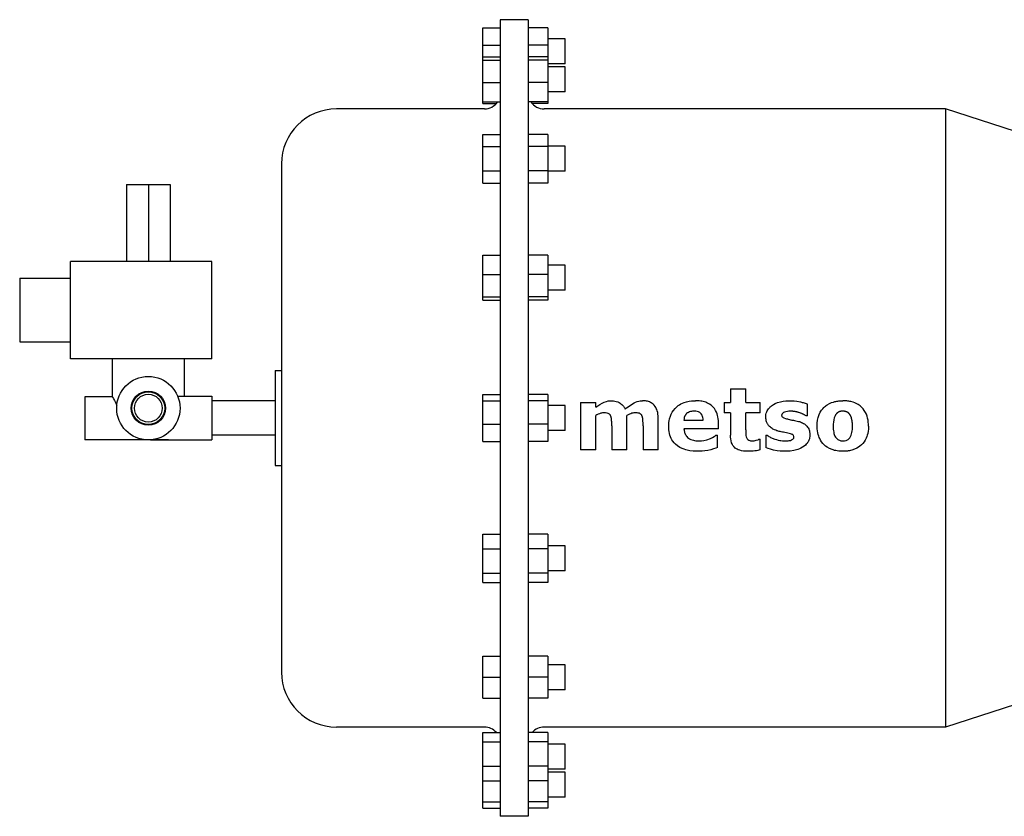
# Model space of a CAD drawing. Header units: inches. Extents: x 5 to 1128, y -85 to 748.
# Tile 251 of 256: x 350 to 365, y 192 to 204. Entities that reach past the tile are written whole.
import ezdxf

# ---------------------------------------------------------------- set-up
doc = ezdxf.new("R2010")
doc.units = ezdxf.units.IN
doc.header["$LTSCALE"] = 32
doc.header["$MEASUREMENT"] = 0
doc.layers.add('Visible (ANSI)', color=7, linetype='Continuous', lineweight=30)

msp = doc.modelspace()

# ---------------------------------------------------------------- linework, layer by layer
at = {"layer": 'Visible (ANSI)'}
for p, q in [((357.16163, 204.33967), (357.16163, 191.77767)), ((357.60463, 204.33967), (357.16163, 204.33967)), ((357.60463, 204.33967), (357.60463, 191.77767)), ((356.88563, 203.9392), (356.88563, 204.21027)), ((356.88563, 204.21027), (357.16163, 204.21027)), ((357.91263, 204.21027), (357.60463, 204.21027)), ((357.91263, 204.21027), (357.91263, 203.9392)), ((358.18863, 204.03697), (357.91263, 204.03697)), ((358.18863, 203.64297), (358.18863, 204.03697)), ((356.88563, 203.75408), (356.88563, 203.9392)), ((356.88563, 203.9392), (357.16163, 203.9392)), ((357.91263, 203.9392), (357.60463, 203.9392)), ((357.91263, 203.9392), (357.91263, 203.75408)), ((356.88563, 203.70404), (356.88563, 203.75408)), ((356.88563, 203.75408), (357.16163, 203.75408)), ((356.88563, 203.34986), (356.88563, 203.70404)), ((356.88563, 203.70404), (357.16163, 203.70404)), ((357.91263, 203.75408), (357.60463, 203.75408)), ((357.91263, 203.70404), (357.60463, 203.70404)), ((357.91263, 203.75408), (357.91263, 203.70404)), ((357.91263, 203.70404), (357.91263, 203.34986)), ((358.18863, 203.64297), (357.91263, 203.64297)), ((358.18863, 203.5969), (357.91263, 203.5969)), ((358.18863, 203.2029), (358.18863, 203.5969)), ((356.88563, 203.04572), (356.88563, 203.34986)), ((356.88563, 203.34986), (357.16163, 203.34986)), ((357.91263, 203.34986), (357.60463, 203.34986)), ((357.91263, 203.34986), (357.91263, 203.04572)), ((358.18863, 203.2029), (357.91263, 203.2029)), ((356.88563, 203.04572), (357.16163, 203.04572)), ((356.88563, 203.01982), (356.88563, 203.04572)), ((357.91263, 203.04572), (357.60463, 203.04572)), ((357.91263, 203.04572), (357.91263, 203.01982)), ((356.91163, 202.93267), (354.57763, 202.93267)), ((356.88563, 203.01982), (357.10132, 203.01982)), ((357.91263, 203.01982), (357.66495, 203.01982)), ((364.18763, 202.93267), (357.85463, 202.93267)), ((364.18763, 202.93267), (364.18763, 193.18467)), ((365.74963, 202.43017), (364.18763, 202.93267)), ((356.88563, 202.33835), (356.88563, 202.53003)), ((356.88563, 202.53003), (357.16163, 202.53003)), ((357.91263, 202.53003), (357.60463, 202.53003)), ((357.91263, 202.53003), (357.91263, 202.33835)), ((356.88563, 201.95499), (356.88563, 202.33835)), ((356.88563, 202.33835), (357.16163, 202.33835)), ((357.91263, 202.33835), (357.60463, 202.33835)), ((358.18863, 202.34367), (357.91263, 202.34367)), ((357.91263, 202.33835), (357.91263, 201.95499)), ((358.18863, 201.94967), (358.18863, 202.34367)), ((353.71063, 202.06567), (353.71063, 194.05167)), ((356.88563, 201.76331), (356.88563, 201.95499)), ((356.88563, 201.95499), (357.16163, 201.95499)), ((357.91263, 201.95499), (357.60463, 201.95499)), ((357.91263, 201.95499), (357.91263, 201.76331)), ((358.18863, 201.94967), (357.91263, 201.94967)), ((351.26663, 201.73867), (351.26663, 200.52867)), ((351.26663, 201.73867), (351.61063, 201.73867)), ((351.61063, 201.73867), (351.61063, 200.52867)), ((351.61063, 201.73867), (351.95463, 201.73867)), ((351.95463, 201.73867), (351.95463, 200.52867)), ((356.88563, 201.76331), (357.16163, 201.76331)), ((357.91263, 201.76331), (357.60463, 201.76331)), ((356.88563, 200.32112), (356.88563, 200.62526)), ((356.88563, 200.62526), (357.16163, 200.62526)), ((357.91263, 200.62526), (357.60463, 200.62526)), ((357.91263, 200.62526), (357.91263, 200.32112)), ((352.61063, 200.52867), (350.38063, 200.52867)), ((350.38063, 198.99367), (350.38063, 200.52867)), ((352.61063, 198.99367), (352.61063, 200.52867)), ((358.18863, 200.46808), (357.91263, 200.46808)), ((358.18863, 200.07408), (358.18863, 200.46808)), ((349.58063, 200.26117), (349.58063, 199.26117)), ((349.58063, 200.26117), (350.38063, 200.26117)), ((356.88563, 199.96694), (356.88563, 200.32112)), ((356.88563, 200.32112), (357.16163, 200.32112)), ((357.91263, 200.32112), (357.60463, 200.32112)), ((357.91263, 200.32112), (357.91263, 199.96694)), ((356.88563, 199.9169), (356.88563, 199.96694)), ((356.88563, 199.96694), (357.16163, 199.96694)), ((357.91263, 199.96694), (357.60463, 199.96694)), ((358.18863, 200.07408), (357.91263, 200.07408)), ((357.91263, 199.96694), (357.91263, 199.9169)), ((356.88563, 199.9169), (357.16163, 199.9169)), ((357.91263, 199.9169), (357.60463, 199.9169)), ((349.58063, 199.26117), (350.38063, 199.26117)), ((352.61063, 198.99367), (350.38063, 198.99367)), ((351.04313, 198.39367), (351.04313, 198.99367)), ((352.17813, 198.40267), (352.17813, 198.99367)), ((353.61063, 198.80867), (353.61063, 197.30867)), ((353.61063, 198.80867), (353.71063, 198.80867)), ((350.61063, 198.39367), (350.61063, 197.71367)), ((351.04313, 198.39367), (350.61063, 198.39367)), ((352.07354, 198.40267), (352.61063, 198.40267)), ((352.61063, 198.40267), (352.61063, 197.71467)), ((356.88563, 198.32975), (356.88563, 198.42897)), ((356.88563, 198.42897), (357.16163, 198.42897)), ((357.91263, 198.42897), (357.60463, 198.42897)), ((357.91263, 198.42897), (357.91263, 198.32975)), ((360.79465, 198.52069), (360.79465, 198.3055)), ((360.79465, 198.52069), (361.03515, 198.52069)), ((361.03515, 198.3055), (361.03515, 198.52069)), ((353.61063, 198.32868), (352.61063, 198.32868)), ((356.88563, 197.95945), (356.88563, 198.32975)), ((356.88563, 198.32975), (357.16163, 198.32975)), ((357.91263, 198.32975), (357.60463, 198.32975)), ((357.91263, 198.32975), (357.91263, 197.95945)), ((358.18863, 198.25567), (357.91263, 198.25567)), ((358.18863, 197.86167), (358.18863, 198.25567)), ((358.42756, 198.3055), (358.42756, 197.55867)), ((358.42756, 198.3055), (358.66806, 198.3055)), ((358.66806, 198.22718), (358.66806, 198.3055)), ((360.69338, 198.3055), (360.69338, 198.14095)), ((360.69338, 198.3055), (360.79465, 198.3055)), ((361.03515, 198.3055), (361.263, 198.3055)), ((361.263, 198.14095), (361.263, 198.3055)), ((362.00984, 198.09032), (362.00984, 198.27801)), ((358.66806, 197.55867), (358.66806, 198.09566)), ((359.16173, 197.55867), (359.16173, 198.09566)), ((360.79465, 198.14095), (360.69338, 198.14095)), ((360.79465, 198.14095), (360.79465, 197.78691)), ((361.03515, 197.87216), (361.03515, 198.14095)), ((361.263, 198.14095), (361.03515, 198.14095)), ((362.00984, 198.09032), (361.98986, 198.09032)), ((356.88563, 197.68837), (356.88563, 197.95945)), ((356.88563, 197.95945), (357.16163, 197.95945)), ((357.91263, 197.95945), (357.60463, 197.95945)), ((357.91263, 197.95945), (357.91263, 197.68837)), ((358.92123, 197.93723), (358.92123, 197.55867)), ((359.4149, 197.93723), (359.4149, 197.55867)), ((359.6554, 197.55867), (359.6554, 198.04779)), ((360.05968, 198.02702), (360.36427, 198.02702)), ((360.60477, 197.88778), (360.60477, 197.97204)), ((353.61063, 197.78865), (352.61063, 197.78865)), ((358.18863, 197.86167), (357.91263, 197.86167)), ((360.60477, 197.88778), (360.06047, 197.88778)), ((360.56561, 197.78652), (360.59211, 197.78652)), ((360.59211, 197.59506), (360.59211, 197.78652)), ((361.35161, 197.78652), (361.35161, 197.59229)), ((361.35161, 197.78652), (361.37297, 197.78652)), ((351.93063, 197.71367), (350.61063, 197.71367)), ((351.64224, 197.71467), (352.61063, 197.71467)), ((351.93063, 197.71467), (351.93063, 197.71367)), ((356.88563, 197.68837), (357.16163, 197.68837)), ((357.91263, 197.68837), (357.60463, 197.68837)), ((361.24263, 197.72323), (361.263, 197.72323)), ((361.263, 197.55511), (361.263, 197.72323)), ((358.66806, 197.55867), (358.42756, 197.55867)), ((359.16173, 197.55867), (358.92123, 197.55867)), ((359.6554, 197.55867), (359.4149, 197.55867)), ((353.61063, 197.30867), (353.71063, 197.30867)), ((356.88563, 195.99297), (356.88563, 196.22634)), ((356.88563, 196.22634), (357.16163, 196.22634)), ((357.91263, 196.22634), (357.60463, 196.22634)), ((357.91263, 196.22634), (357.91263, 195.99297)), ((358.18863, 196.04326), (357.91263, 196.04326)), ((358.18863, 195.64926), (358.18863, 196.04326)), ((356.88563, 195.61288), (356.88563, 195.99297)), ((356.88563, 195.99297), (357.16163, 195.99297)), ((357.91263, 195.99297), (357.60463, 195.99297)), ((357.91263, 195.99297), (357.91263, 195.61288)), ((356.88563, 195.46618), (356.88563, 195.61288)), ((356.88563, 195.61288), (357.16163, 195.61288)), ((357.91263, 195.61288), (357.60463, 195.61288)), ((358.18863, 195.64926), (357.91263, 195.64926)), ((357.91263, 195.61288), (357.91263, 195.46618)), ((356.88563, 195.46618), (357.16163, 195.46618)), ((357.91263, 195.46618), (357.60463, 195.46618)), ((356.88563, 193.97067), (356.88563, 194.30267)), ((356.88563, 194.30267), (357.16163, 194.30267)), ((357.91263, 194.30267), (357.60463, 194.30267)), ((357.91263, 194.30267), (357.91263, 193.97067)), ((358.18863, 194.16767), (357.91263, 194.16767)), ((358.18863, 193.77367), (358.18863, 194.16767)), ((356.88563, 193.63867), (356.88563, 193.97067)), ((356.88563, 193.97067), (357.16163, 193.97067)), ((357.91263, 193.97067), (357.60463, 193.97067)), ((357.91263, 193.97067), (357.91263, 193.63867)), ((358.18863, 193.77367), (357.91263, 193.77367)), ((356.88563, 193.63867), (357.16163, 193.63867)), ((357.91263, 193.63867), (357.60463, 193.63867)), ((365.74963, 193.68717), (364.18763, 193.18467)), ((356.91163, 193.18467), (354.57763, 193.18467)), ((356.88563, 192.95082), (356.88563, 193.09752)), ((356.88563, 193.09752), (357.16163, 193.09752)), ((357.91263, 193.09752), (357.60463, 193.09752)), ((364.18763, 193.18467), (357.85463, 193.18467)), ((357.91263, 193.09752), (357.91263, 192.95082)), ((356.88563, 192.57073), (356.88563, 192.95082)), ((356.88563, 192.95082), (357.16163, 192.95082)), ((357.91263, 192.95082), (357.60463, 192.95082)), ((357.91263, 192.95082), (357.91263, 192.57073)), ((358.18863, 192.91444), (357.91263, 192.91444)), ((358.18863, 192.52044), (358.18863, 192.91444)), ((356.88563, 192.33736), (356.88563, 192.57073)), ((356.88563, 192.57073), (357.16163, 192.57073)), ((357.91263, 192.57073), (357.60463, 192.57073)), ((357.91263, 192.57073), (357.91263, 192.33736)), ((358.18863, 192.52044), (357.91263, 192.52044)), ((358.18863, 192.47436), (357.91263, 192.47436)), ((358.18863, 192.08036), (358.18863, 192.47436)), ((356.88563, 192.00629), (356.88563, 192.33736)), ((356.88563, 192.33736), (357.16163, 192.33736)), ((357.91263, 192.33736), (357.60463, 192.33736)), ((357.91263, 192.33736), (357.91263, 192.00629)), ((356.88563, 191.90707), (356.88563, 192.00629)), ((356.88563, 192.00629), (357.16163, 192.00629)), ((357.91263, 192.00629), (357.60463, 192.00629)), ((358.18863, 192.08036), (357.91263, 192.08036)), ((357.91263, 192.00629), (357.91263, 191.90707)), ((356.88563, 191.90707), (357.16163, 191.90707)), ((357.91263, 191.90707), (357.60463, 191.90707)), ((357.60463, 191.77767), (357.16163, 191.77767))]:
    msp.add_line(p, q, dxfattribs=at)
for radius in [0.5, 0.27002, 0.25819, 0.219]:
    msp.add_circle((351.61063, 198.21367), radius, dxfattribs=at)
for centre, radius, start, end in [((356.91163, 203.18267), 0.25, 270, 326.783898), ((357.85463, 203.18267), 0.25, 213.216102, 270), ((354.57763, 202.06567), 0.867, 90, 180), ((354.57763, 194.05167), 0.867, 180, 270), ((356.91163, 192.93467), 0.25, 40.647685, 90), ((357.85463, 192.93467), 0.25, 90, 139.352315)]:
    msp.add_arc(centre, radius, start, end, dxfattribs=at)
for points, knots in [([(351.04313, 198.39367), (351.04313, 198.39367), (351.04867, 198.38466), (351.06859, 198.34958), (351.08279, 198.32356), (351.10178, 198.28296), (351.10721, 198.27074), (351.11257, 198.25765)], [4.026775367, 4.026775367, 4.026775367, 4.026775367, 4.361261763, 4.361261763, 4.69574816, 4.69574816, 4.822028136, 4.822028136, 4.822028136, 4.822028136]), ([(358.66806, 198.22718), (358.70901, 198.25852), (358.75782, 198.29166), (358.84961, 198.32963), (358.888, 198.33006), (358.91312, 198.33082)], [-0.366919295, -0.366919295, -0.366919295, -0.366919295, -0.1915115, -0.1915115, 0, 0, 0, 0]), ([(358.91312, 198.33082), (358.93248, 198.33031), (358.95767, 198.32981), (359.02763, 198.30994), (359.04953, 198.2955), (359.08408, 198.26965), (359.09631, 198.25611), (359.11731, 198.22982), (359.12499, 198.21547), (359.13325, 198.20028)], [-0.363043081, -0.363043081, -0.363043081, -0.363043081, -0.293952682, -0.293952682, -0.216864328, -0.216864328, -0.131774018, -0.131774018, 0, 0, 0, 0]), ([(359.13325, 198.20028), (359.19235, 198.24913), (359.25588, 198.29434), (359.36082, 198.32931), (359.38843, 198.33008), (359.40738, 198.33082)], [-0.387771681, -0.387771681, -0.387771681, -0.387771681, -0.144546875, -0.144546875, 0, 0, 0, 0]), ([(359.6554, 198.04779), (359.65493, 198.07688), (359.65361, 198.10924), (359.63757, 198.18275), (359.62553, 198.20809), (359.60845, 198.2372), (359.60042, 198.24837), (359.56936, 198.28379), (359.54723, 198.29711), (359.51046, 198.31549), (359.4896, 198.32146), (359.44612, 198.32994), (359.4258, 198.33038), (359.40738, 198.33082)], [0, 0, 0, 0, 0.22167819, 0.22167819, 0.45848423, 0.45848423, 0.62038028, 0.62038028, 1.01654701, 1.01654701, 1.51411579, 1.51411579, 2.17275091, 2.17275091, 2.17275091, 2.17275091]), ([(359.81996, 197.92596), (359.82077, 197.9646), (359.8235, 198.00527), (359.84748, 198.10306), (359.8695, 198.14455), (359.92802, 198.22361), (359.96768, 198.25312), (360.01521, 198.28272), (360.04824, 198.30034), (360.15914, 198.32932), (360.20448, 198.32996), (360.24144, 198.33082)], [-1.1384079, -1.1384079, -1.1384079, -1.1384079, -0.99171075, -0.99171075, -0.80348306, -0.80348306, -0.53562234, -0.53562234, -0.2816887, -0.2816887, 0, 0, 0, 0]), ([(360.60477, 197.97204), (360.60434, 197.99816), (360.60362, 198.03495), (360.59005, 198.10077), (360.58058, 198.13875), (360.53558, 198.21935), (360.50909, 198.24452), (360.45863, 198.28436), (360.42603, 198.29842), (360.37479, 198.31677), (360.34514, 198.32234), (360.29229, 198.33005), (360.26716, 198.33041), (360.24144, 198.33082)], [0, 0, 0, 0, 0.19911626, 0.19911626, 0.29675283, 0.29675283, 0.39788801, 0.39788801, 0.55016908, 0.55016908, 0.76206447, 0.76206447, 1.08957198, 1.08957198, 1.08957198, 1.08957198]), ([(361.35161, 198.07706), (361.3523, 198.09811), (361.35391, 198.12563), (361.3748, 198.17483), (361.38744, 198.19819), (361.42229, 198.23381), (361.43588, 198.24663), (361.47418, 198.27302), (361.51497, 198.29903), (361.64424, 198.32985), (361.69985, 198.33034), (361.73076, 198.33082)], [-3.90565252, -3.90565252, -3.90565252, -3.90565252, -1.8909672, -1.8909672, -0.84044445, -0.84044445, -0.50145216, -0.50145216, -0.23557247, -0.23557247, 0, 0, 0, 0]), ([(361.73076, 198.33082), (361.76657, 198.33037), (361.81722, 198.33033), (361.91734, 198.30804), (361.93603, 198.30324), (361.98309, 198.28942), (361.99395, 198.28468), (362.00984, 198.27801)], [-0.588675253, -0.588675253, -0.588675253, -0.588675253, -0.218774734, -0.218774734, -0.131303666, -0.131303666, 0, 0, 0, 0]), ([(362.16173, 197.93169), (362.16281, 197.99658), (362.16975, 198.05356), (362.216, 198.16598), (362.24604, 198.20175), (362.28352, 198.23918), (362.30027, 198.25292), (362.36739, 198.29777), (362.41499, 198.31104), (362.46013, 198.32166), (362.48238, 198.32541), (362.52578, 198.33018), (362.54368, 198.33045), (362.5668, 198.33082)], [-0.794307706, -0.794307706, -0.794307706, -0.794307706, -0.687823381, -0.687823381, -0.588171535, -0.588171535, -0.518662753, -0.518662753, -0.331134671, -0.331134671, -0.176193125, -0.176193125, 0, 0, 0, 0]), ([(362.97186, 197.93169), (362.97118, 197.96967), (362.96907, 198.0116), (362.9482, 198.09456), (362.93236, 198.13745), (362.88152, 198.21032), (362.85266, 198.24221), (362.77995, 198.28828), (362.7428, 198.30582), (362.67341, 198.32195), (362.6509, 198.3256), (362.60785, 198.33019), (362.58995, 198.33046), (362.5668, 198.33082)], [0, 0, 0, 0, 0.289577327, 0.289577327, 0.523430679, 0.523430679, 0.69814635, 0.69814635, 0.81453295, 0.81453295, 0.862602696, 0.862602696, 0.917344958, 0.917344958, 0.917344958, 0.917344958]), ([(358.79801, 198.14095), (358.78115, 198.14028), (358.76847, 198.14008), (358.72156, 198.12483), (358.695, 198.11095), (358.66806, 198.09566)], [-0.440166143, -0.440166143, -0.440166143, -0.440166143, -0.236013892, -0.236013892, 0, 0, 0, 0]), ([(358.90362, 198.09447), (358.90055, 198.10011), (358.89786, 198.10527), (358.88939, 198.11468), (358.88439, 198.11963), (358.86904, 198.12938), (358.85996, 198.13297), (358.83259, 198.14022), (358.81428, 198.14054), (358.79801, 198.14095)], [-0.345293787, -0.345293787, -0.345293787, -0.345293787, -0.245002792, -0.245002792, -0.187434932, -0.187434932, -0.123997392, -0.123997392, 0, 0, 0, 0]), ([(358.92123, 197.93723), (358.92118, 197.94408), (358.92113, 197.95066), (358.92109, 197.95693), (358.92107, 197.95931), (358.92105, 197.96164), (358.92103, 197.96393), (358.92101, 197.9668), (358.92098, 197.96959), (358.92095, 197.97232), (358.92092, 197.97511), (358.92088, 197.97782), (358.92083, 197.98045), (358.92082, 197.98127), (358.9208, 197.98208), (358.92078, 197.98288), (358.92074, 197.98483), (358.92069, 197.98667), (358.92063, 197.98846), (358.92058, 197.99028), (358.92051, 197.99203), (358.92045, 197.99375), (358.92036, 197.99588), (358.92027, 197.99797), (358.92017, 198.00008), (358.92007, 198.00236), (358.91996, 198.00468), (358.91984, 198.00713), (358.91977, 198.00838), (358.91971, 198.00967), (358.91965, 198.011), (358.9195, 198.01387), (358.91936, 198.01678), (358.91921, 198.0197), (358.91908, 198.02209), (358.91894, 198.0245), (358.91878, 198.02693), (358.91868, 198.0284), (358.91858, 198.02988), (358.91846, 198.03138), (358.91823, 198.03433), (358.91795, 198.03733), (358.91762, 198.04039), (358.9173, 198.04345), (358.91692, 198.04657), (358.91648, 198.04977), (358.91621, 198.05173), (358.91592, 198.05373), (358.91559, 198.05575), (358.91529, 198.05765), (358.91495, 198.05958), (358.91457, 198.06153), (358.91425, 198.06319), (358.9139, 198.06488), (358.91351, 198.06658), (358.91308, 198.06848), (358.9126, 198.07041), (358.91207, 198.07236), (358.91155, 198.07421), (358.91099, 198.07609), (358.91037, 198.07798), (358.90999, 198.07912), (358.90959, 198.08027), (358.90916, 198.08141), (358.90861, 198.08292), (358.90801, 198.08443), (358.90737, 198.08596), (358.90677, 198.08741), (358.90613, 198.08887), (358.90547, 198.09035), (358.90487, 198.09171), (358.90425, 198.09308), (358.90362, 198.09447)], [-0.538539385, -0.538539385, -0.538539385, -0.538539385, -0.479298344, -0.479298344, -0.479298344, -0.456863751, -0.456863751, -0.456863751, -0.428774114, -0.428774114, -0.428774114, -0.400030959, -0.400030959, -0.400030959, -0.391148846, -0.391148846, -0.391148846, -0.36947222, -0.36947222, -0.36947222, -0.347292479, -0.347292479, -0.347292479, -0.319875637, -0.319875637, -0.319875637, -0.290151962, -0.290151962, -0.290151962, -0.27491072, -0.27491072, -0.27491072, -0.242151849, -0.242151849, -0.242151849, -0.215446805, -0.215446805, -0.215446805, -0.199348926, -0.199348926, -0.199348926, -0.167497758, -0.167497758, -0.167497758, -0.13564659, -0.13564659, -0.13564659, -0.116059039, -0.116059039, -0.116059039, -0.097638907, -0.097638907, -0.097638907, -0.08193345, -0.08193345, -0.08193345, -0.064379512, -0.064379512, -0.064379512, -0.047618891, -0.047618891, -0.047618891, -0.037502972, -0.037502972, -0.037502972, -0.02425237, -0.02425237, -0.02425237, -0.011600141, -0.011600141, -0.011600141, 0, 0, 0, 0]), ([(359.29168, 198.14095), (359.27548, 198.14016), (359.26069, 198.13973), (359.21554, 198.12522), (359.18893, 198.11122), (359.16173, 198.09566)], [-0.45181326, -0.45181326, -0.45181326, -0.45181326, -0.238801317, -0.238801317, 0, 0, 0, 0]), ([(359.39809, 198.09447), (359.39553, 198.09931), (359.39322, 198.10382), (359.38593, 198.11308), (359.38179, 198.11709), (359.37371, 198.1233), (359.36608, 198.12859), (359.33191, 198.14029), (359.30936, 198.14052), (359.29168, 198.14095)], [-0.417584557, -0.417584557, -0.417584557, -0.417584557, -0.310244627, -0.310244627, -0.215161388, -0.215161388, -0.134777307, -0.134777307, 0, 0, 0, 0]), ([(359.4149, 197.93723), (359.41484, 197.94622), (359.41478, 197.95518), (359.4147, 197.96413), (359.41462, 197.97239), (359.41452, 197.98063), (359.41431, 197.98885), (359.41411, 197.99632), (359.41381, 198.00377), (359.41351, 198.0112), (359.41344, 198.01315), (359.41336, 198.01509), (359.41328, 198.01704), (359.41315, 198.02008), (359.41302, 198.02306), (359.41286, 198.026), (359.41276, 198.02788), (359.41265, 198.02973), (359.41253, 198.03157), (359.41232, 198.03468), (359.41208, 198.03775), (359.41178, 198.04081), (359.41153, 198.04349), (359.41123, 198.04616), (359.41089, 198.04883), (359.41084, 198.04921), (359.4108, 198.04959), (359.41075, 198.04997), (359.41044, 198.05229), (359.41009, 198.05462), (359.40969, 198.05696), (359.40933, 198.0591), (359.40893, 198.06124), (359.40848, 198.0634), (359.40826, 198.06446), (359.40803, 198.06552), (359.40778, 198.06658), (359.40731, 198.06861), (359.40679, 198.07065), (359.40621, 198.0727), (359.40567, 198.07464), (359.40508, 198.07659), (359.40442, 198.07855), (359.40411, 198.0795), (359.40377, 198.08046), (359.40343, 198.08141), (359.40284, 198.08303), (359.40221, 198.08466), (359.40155, 198.0863), (359.40093, 198.08782), (359.40029, 198.08934), (359.39963, 198.09088), (359.39913, 198.09206), (359.39861, 198.09326), (359.39809, 198.09447)], [-0.46041841, -0.46041841, -0.46041841, -0.46041841, -0.383694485, -0.383694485, -0.383694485, -0.31286095, -0.31286095, -0.31286095, -0.248548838, -0.248548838, -0.248548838, -0.231721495, -0.231721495, -0.231721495, -0.205382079, -0.205382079, -0.205382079, -0.188636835, -0.188636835, -0.188636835, -0.160404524, -0.160404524, -0.160404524, -0.135675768, -0.135675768, -0.135675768, -0.132172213, -0.132172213, -0.132172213, -0.110642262, -0.110642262, -0.110642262, -0.090995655, -0.090995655, -0.090995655, -0.081362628, -0.081362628, -0.081362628, -0.063008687, -0.063008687, -0.063008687, -0.045710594, -0.045710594, -0.045710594, -0.037315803, -0.037315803, -0.037315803, -0.023111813, -0.023111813, -0.023111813, -0.010037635, -0.010037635, -0.010037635, 0, 0, 0, 0]), ([(360.22008, 198.16626), (360.20232, 198.16577), (360.18616, 198.16549), (360.13807, 198.15261), (360.12213, 198.14266), (360.09677, 198.12523), (360.08764, 198.1126), (360.08015, 198.10096), (360.0721, 198.08788), (360.0612, 198.0496), (360.06045, 198.03477), (360.05968, 198.02702)], [-0.32115653, -0.32115653, -0.32115653, -0.32115653, -0.283335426, -0.283335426, -0.238486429, -0.238486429, -0.125688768, -0.125688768, -0.059341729, -0.059341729, 0, 0, 0, 0]), ([(360.36427, 198.02702), (360.36276, 198.0525), (360.36021, 198.07746), (360.33907, 198.12061), (360.32851, 198.13075), (360.31598, 198.14174), (360.30543, 198.14941), (360.26236, 198.16584), (360.23227, 198.166), (360.22008, 198.16626)], [-0.229000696, -0.229000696, -0.229000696, -0.229000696, -0.181746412, -0.181746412, -0.145833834, -0.145833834, -0.092903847, -0.092903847, 0, 0, 0, 0]), ([(361.54821, 197.85159), (361.53584, 197.85507), (361.51468, 197.86088), (361.47506, 197.87811), (361.45575, 197.88776), (361.41886, 197.9145), (361.39826, 197.93336), (361.37779, 197.96683), (361.3659, 197.98712), (361.35244, 198.04084), (361.35198, 198.06163), (361.35161, 198.07706)], [-2.30100383, -2.30100383, -2.30100383, -2.30100383, -1.40061575, -1.40061575, -0.82880308, -0.82880308, -0.25832741, -0.25832741, -0.11760733, -0.11760733, 0, 0, 0, 0]), ([(361.73788, 198.16626), (361.72331, 198.16593), (361.70817, 198.16561), (361.67117, 198.16056), (361.65571, 198.15553), (361.63439, 198.14771), (361.62512, 198.14229), (361.6139, 198.13239), (361.61053, 198.12796), (361.60552, 198.11767), (361.60526, 198.11227), (361.60477, 198.10732)], [-0.142504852, -0.142504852, -0.142504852, -0.142504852, -0.124954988, -0.124954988, -0.102091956, -0.102091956, -0.064903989, -0.064903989, -0.037886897, -0.037886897, 0, 0, 0, 0]), ([(361.70544, 198.0381), (361.69219, 198.04117), (361.67792, 198.04447), (361.64624, 198.05343), (361.63715, 198.05776), (361.62582, 198.06343), (361.6211, 198.06654), (361.61357, 198.07519), (361.61021, 198.07998), (361.60552, 198.09388), (361.60515, 198.10074), (361.60477, 198.10732)], [0, 0, 0, 0, 0.103704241, 0.103704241, 0.262667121, 0.262667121, 0.425599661, 0.425599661, 0.53810284, 0.53810284, 0.656373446, 0.656373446, 0.656373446, 0.656373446]), ([(361.98986, 198.09032), (361.98181, 198.09527), (361.97377, 198.10022), (361.96556, 198.10487), (361.9647, 198.10536), (361.96383, 198.10585), (361.96296, 198.10634), (361.96234, 198.10668), (361.96173, 198.10702), (361.96111, 198.10736), (361.95411, 198.1112), (361.94698, 198.11482), (361.93976, 198.11828), (361.93801, 198.11912), (361.93624, 198.11995), (361.93448, 198.12077), (361.93339, 198.12128), (361.9323, 198.12178), (361.93121, 198.12229), (361.92225, 198.12639), (361.91319, 198.13026), (361.90402, 198.13383), (361.90281, 198.1343), (361.9016, 198.13476), (361.90039, 198.13522), (361.89151, 198.13859), (361.88253, 198.14168), (361.87346, 198.14457), (361.8729, 198.14475), (361.87234, 198.14492), (361.87178, 198.1451), (361.87078, 198.14542), (361.86977, 198.14573), (361.86877, 198.14604), (361.86064, 198.14856), (361.85248, 198.1509), (361.84429, 198.15298), (361.84238, 198.15347), (361.84047, 198.15394), (361.83855, 198.1544), (361.83791, 198.15455), (361.83727, 198.1547), (361.83663, 198.15485), (361.82975, 198.15646), (361.82285, 198.15787), (361.81592, 198.15913), (361.8124, 198.15977), (361.80886, 198.16037), (361.80533, 198.16092), (361.80491, 198.16099), (361.8045, 198.16105), (361.80409, 198.16112), (361.7979, 198.16208), (361.79169, 198.16292), (361.78546, 198.16361), (361.78089, 198.16411), (361.7763, 198.16454), (361.7717, 198.16488), (361.77153, 198.16489), (361.77135, 198.16491), (361.77118, 198.16492), (361.7656, 198.16532), (361.76, 198.16559), (361.75439, 198.16579), (361.74889, 198.16599), (361.74339, 198.16613), (361.73788, 198.16626)], [0, 0, 0, 0, 0.00071885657, 0.00071885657, 0.00071885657, 0.00079465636, 0.00079465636, 0.00079465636, 0.00084832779, 0.00084832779, 0.00084832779, 0.00145725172, 0.00145725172, 0.00145725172, 0.0016053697, 0.0016053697, 0.0016053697, 0.00169665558, 0.00169665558, 0.00169665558, 0.00244624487, 0.00244624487, 0.00244624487, 0.00254498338, 0.00254498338, 0.00254498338, 0.00326849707, 0.00326849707, 0.00326849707, 0.00331326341, 0.00331326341, 0.00331326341, 0.00339331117, 0.00339331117, 0.00339331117, 0.00404032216, 0.00404032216, 0.00404032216, 0.00419103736, 0.00419103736, 0.00419103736, 0.00424163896, 0.00424163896, 0.00424163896, 0.00478262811, 0.00478262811, 0.00478262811, 0.00505793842, 0.00505793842, 0.00505793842, 0.00508996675, 0.00508996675, 0.00508996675, 0.00557140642, 0.00557140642, 0.00557140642, 0.00592480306, 0.00592480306, 0.00592480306, 0.00593829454, 0.00593829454, 0.00593829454, 0.00636681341, 0.00636681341, 0.00636681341, 0.00678662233, 0.00678662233, 0.00678662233, 0.00678662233]), ([(362.45999, 198.1188), (362.44995, 198.10461), (362.44049, 198.08798), (362.41656, 198.01604), (362.41539, 197.97189), (362.4149, 197.93031)], [-0.487370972, -0.487370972, -0.487370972, -0.487370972, -0.31696317, -0.31696317, 0, 0, 0, 0]), ([(362.5668, 198.16626), (362.56479, 198.16622), (362.56279, 198.16618), (362.56077, 198.16612), (362.55918, 198.16608), (362.55758, 198.16603), (362.55595, 198.16595), (362.55454, 198.16589), (362.5531, 198.16581), (362.55164, 198.16572), (362.55142, 198.1657), (362.5512, 198.16569), (362.55097, 198.16567), (362.54929, 198.16555), (362.54756, 198.1654), (362.54578, 198.16522), (362.54407, 198.16504), (362.54231, 198.16483), (362.54049, 198.16458), (362.53922, 198.16441), (362.53793, 198.16421), (362.5366, 198.164), (362.53639, 198.16396), (362.53617, 198.16393), (362.53594, 198.16389), (362.53458, 198.16366), (362.53305, 198.16339), (362.53139, 198.16307), (362.52997, 198.16279), (362.52846, 198.16248), (362.52687, 198.16212), (362.52528, 198.16176), (362.52361, 198.16136), (362.5219, 198.16092), (362.51977, 198.16038), (362.51757, 198.15977), (362.51535, 198.15908), (362.51379, 198.1586), (362.51223, 198.15808), (362.51067, 198.15752), (362.50999, 198.15728), (362.50932, 198.15703), (362.50865, 198.15677), (362.50822, 198.1566), (362.50779, 198.15643), (362.50736, 198.15626), (362.50634, 198.15585), (362.50527, 198.1554), (362.50413, 198.15489), (362.50304, 198.1544), (362.50189, 198.15385), (362.50068, 198.15325), (362.49953, 198.15267), (362.49833, 198.15204), (362.49708, 198.15134), (362.49679, 198.15118), (362.49649, 198.15101), (362.49619, 198.15084), (362.49464, 198.14995), (362.49303, 198.14897), (362.49136, 198.14787), (362.48994, 198.14694), (362.48848, 198.14593), (362.48698, 198.14483), (362.48598, 198.1441), (362.48496, 198.14334), (362.48393, 198.14253), (362.48309, 198.14188), (362.48223, 198.1412), (362.48137, 198.14049), (362.48002, 198.13938), (362.47873, 198.13827), (362.4775, 198.13718), (362.47621, 198.13603), (362.47499, 198.1349), (362.47381, 198.13377), (362.47315, 198.13313), (362.4725, 198.13249), (362.47186, 198.13185), (362.47083, 198.13082), (362.46984, 198.12978), (362.46886, 198.12875), (362.46772, 198.12753), (362.46661, 198.12631), (362.46551, 198.12509), (362.46365, 198.12301), (362.46184, 198.12092), (362.45999, 198.1188)], [-0.572966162, -0.572966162, -0.572966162, -0.572966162, -0.517117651, -0.517117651, -0.517117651, -0.473183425, -0.473183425, -0.473183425, -0.435037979, -0.435037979, -0.435037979, -0.429249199, -0.429249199, -0.429249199, -0.38544071, -0.38544071, -0.38544071, -0.343340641, -0.343340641, -0.343340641, -0.313990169, -0.313990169, -0.313990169, -0.309219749, -0.309219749, -0.309219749, -0.280372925, -0.280372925, -0.280372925, -0.255673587, -0.255673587, -0.255673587, -0.230974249, -0.230974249, -0.230974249, -0.200309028, -0.200309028, -0.200309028, -0.178910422, -0.178910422, -0.178910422, -0.169643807, -0.169643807, -0.169643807, -0.163674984, -0.163674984, -0.163674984, -0.14959604, -0.14959604, -0.14959604, -0.135976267, -0.135976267, -0.135976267, -0.122979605, -0.122979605, -0.122979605, -0.119890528, -0.119890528, -0.119890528, -0.104061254, -0.104061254, -0.104061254, -0.090677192, -0.090677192, -0.090677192, -0.081783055, -0.081783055, -0.081783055, -0.074574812, -0.074574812, -0.074574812, -0.063270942, -0.063270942, -0.063270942, -0.051512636, -0.051512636, -0.051512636, -0.044872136, -0.044872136, -0.044872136, -0.034123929, -0.034123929, -0.034123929, -0.021457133, -0.021457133, -0.021457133, 0, 0, 0, 0]), ([(362.67597, 198.11543), (362.67427, 198.11764), (362.6726, 198.1198), (362.67087, 198.12194), (362.66991, 198.12314), (362.66894, 198.12433), (362.66793, 198.1255), (362.66714, 198.12644), (362.66633, 198.12737), (362.66549, 198.12829), (362.66444, 198.12945), (362.66335, 198.1306), (362.66221, 198.13175), (362.66109, 198.13288), (362.65993, 198.13401), (362.65871, 198.13513), (362.65756, 198.13618), (362.65636, 198.13723), (362.65511, 198.13827), (362.65475, 198.13857), (362.65438, 198.13887), (362.65402, 198.13917), (362.65237, 198.1405), (362.65072, 198.14175), (362.64905, 198.14293), (362.64731, 198.14416), (362.64557, 198.14532), (362.64382, 198.1464), (362.643, 198.1469), (362.64218, 198.1474), (362.64136, 198.14787), (362.63968, 198.14885), (362.63799, 198.14976), (362.63629, 198.15063), (362.63449, 198.15155), (362.63268, 198.15241), (362.63087, 198.15323), (362.62993, 198.15365), (362.62899, 198.15406), (362.62806, 198.15445), (362.62571, 198.15544), (362.62335, 198.15636), (362.62098, 198.15722), (362.61872, 198.15803), (362.61645, 198.15878), (362.61415, 198.15948), (362.61386, 198.15956), (362.61357, 198.15965), (362.61328, 198.15974), (362.61083, 198.16046), (362.60835, 198.16112), (362.60585, 198.16172), (362.60341, 198.1623), (362.60094, 198.16282), (362.59844, 198.1633), (362.5983, 198.16332), (362.59816, 198.16335), (362.59802, 198.16338), (362.59606, 198.16374), (362.59417, 198.16406), (362.59236, 198.16433), (362.59053, 198.16461), (362.58878, 198.16484), (362.58707, 198.16504), (362.58562, 198.16521), (362.5842, 198.16535), (362.58282, 198.16547), (362.58146, 198.16559), (362.58014, 198.16569), (362.57883, 198.16577), (362.57731, 198.16586), (362.57581, 198.16594), (362.57433, 198.166), (362.57233, 198.16609), (362.57036, 198.16615), (362.56837, 198.16622), (362.56785, 198.16623), (362.56732, 198.16625), (362.5668, 198.16626)], [-0.249378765, -0.249378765, -0.249378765, -0.249378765, -0.233482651, -0.233482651, -0.233482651, -0.224609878, -0.224609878, -0.224609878, -0.217586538, -0.217586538, -0.217586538, -0.208755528, -0.208755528, -0.208755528, -0.200053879, -0.200053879, -0.200053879, -0.191875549, -0.191875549, -0.191875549, -0.189513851, -0.189513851, -0.189513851, -0.178850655, -0.178850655, -0.178850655, -0.167728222, -0.167728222, -0.167728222, -0.162537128, -0.162537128, -0.162537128, -0.151857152, -0.151857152, -0.151857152, -0.140459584, -0.140459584, -0.140459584, -0.134557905, -0.134557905, -0.134557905, -0.119770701, -0.119770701, -0.119770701, -0.105655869, -0.105655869, -0.105655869, -0.103854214, -0.103854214, -0.103854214, -0.088779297, -0.088779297, -0.088779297, -0.074080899, -0.074080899, -0.074080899, -0.073253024, -0.073253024, -0.073253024, -0.061736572, -0.061736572, -0.061736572, -0.050140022, -0.050140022, -0.050140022, -0.040230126, -0.040230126, -0.040230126, -0.030537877, -0.030537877, -0.030537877, -0.01923075, -0.01923075, -0.01923075, -0.004008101, -0.004008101, -0.004008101, 0, 0, 0, 0]), ([(362.7187, 197.93031), (362.71864, 197.93395), (362.71858, 197.93766), (362.7185, 197.94142), (362.71843, 197.94507), (362.71835, 197.94877), (362.71825, 197.95253), (362.71815, 197.95583), (362.71804, 197.95917), (362.7179, 197.96255), (362.71774, 197.96671), (362.71752, 197.97094), (362.71726, 197.97523), (362.717, 197.97942), (362.71668, 197.98367), (362.7163, 197.98797), (362.71618, 197.98932), (362.71606, 197.99066), (362.71593, 197.99202), (362.71562, 197.99518), (362.71527, 197.99838), (362.71488, 198.0016), (362.71431, 198.00631), (362.71367, 198.0108), (362.71299, 198.0151), (362.71279, 198.01639), (362.71258, 198.01766), (362.71237, 198.01891), (362.71166, 198.02305), (362.71092, 198.027), (362.71015, 198.03075), (362.70936, 198.03456), (362.70855, 198.03818), (362.70772, 198.04161), (362.70762, 198.04203), (362.70752, 198.04244), (362.70742, 198.04285), (362.70659, 198.04627), (362.70574, 198.04949), (362.70489, 198.05253), (362.70405, 198.05553), (362.70322, 198.05834), (362.70239, 198.06099), (362.70202, 198.06215), (362.70166, 198.06329), (362.70129, 198.06441), (362.7001, 198.06803), (362.69889, 198.07144), (362.69767, 198.07466), (362.69657, 198.07757), (362.69546, 198.08032), (362.69434, 198.08293), (362.69422, 198.08322), (362.6941, 198.0835), (362.69397, 198.08379), (362.69295, 198.08616), (362.69192, 198.08842), (362.69088, 198.09059), (362.68963, 198.09318), (362.68837, 198.09563), (362.68708, 198.09796), (362.68655, 198.09893), (362.68601, 198.09987), (362.68547, 198.1008), (362.68468, 198.10215), (362.68388, 198.10346), (362.68307, 198.10474), (362.68221, 198.10611), (362.68134, 198.10746), (362.68047, 198.10877), (362.67944, 198.11033), (362.67842, 198.11185), (362.67739, 198.11335), (362.67692, 198.11405), (362.67645, 198.11474), (362.67597, 198.11543)], [-0.263771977, -0.263771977, -0.263771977, -0.263771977, -0.252099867, -0.252099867, -0.252099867, -0.240768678, -0.240768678, -0.240768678, -0.230834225, -0.230834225, -0.230834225, -0.218592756, -0.218592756, -0.218592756, -0.206651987, -0.206651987, -0.206651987, -0.202931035, -0.202931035, -0.202931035, -0.194225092, -0.194225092, -0.194225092, -0.181530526, -0.181530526, -0.181530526, -0.177717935, -0.177717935, -0.177717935, -0.165129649, -0.165129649, -0.165129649, -0.152321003, -0.152321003, -0.152321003, -0.150777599, -0.150777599, -0.150777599, -0.137840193, -0.137840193, -0.137840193, -0.125091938, -0.125091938, -0.125091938, -0.119489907, -0.119489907, -0.119489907, -0.101323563, -0.101323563, -0.101323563, -0.084949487, -0.084949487, -0.084949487, -0.08315722, -0.08315722, -0.08315722, -0.068147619, -0.068147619, -0.068147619, -0.050167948, -0.050167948, -0.050167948, -0.042715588, -0.042715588, -0.042715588, -0.031844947, -0.031844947, -0.031844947, -0.020161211, -0.020161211, -0.020161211, -0.006374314, -0.006374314, -0.006374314, 0, 0, 0, 0]), ([(360.28179, 197.53335), (360.24886, 197.53389), (360.17521, 197.53301), (360.05902, 197.56597), (360.00842, 197.58314), (359.91423, 197.65258), (359.88825, 197.68731), (359.85367, 197.74494), (359.841, 197.7779), (359.82226, 197.85556), (359.82056, 197.894), (359.81996, 197.92596)], [-1.35168466, -1.35168466, -1.35168466, -1.35168466, -0.8096111, -0.8096111, -0.61159402, -0.61159402, -0.43568253, -0.43568253, -0.24360534, -0.24360534, 0, 0, 0, 0]), ([(361.70544, 198.0381), (361.7179, 198.03563), (361.73035, 198.03315), (361.74283, 198.03078), (361.74379, 198.0306), (361.74475, 198.03042), (361.74571, 198.03024), (361.75805, 198.02791), (361.77041, 198.02568), (361.78278, 198.02346), (361.78388, 198.02327), (361.78497, 198.02307), (361.78607, 198.02288), (361.79891, 198.02058), (361.81176, 198.01827), (361.82451, 198.01555), (361.82512, 198.01542), (361.82574, 198.01529), (361.82635, 198.01516), (361.83971, 198.01228), (361.85297, 198.00897), (361.86624, 198.00566)], [0, 0, 0, 0, 0.00096750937, 0.00096750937, 0.00096750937, 0.00104203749, 0.00104203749, 0.00104203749, 0.00199918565, 0.00199918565, 0.00199918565, 0.00208407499, 0.00208407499, 0.00208407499, 0.0030783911, 0.0030783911, 0.0030783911, 0.00312611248, 0.00312611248, 0.00312611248, 0.00416814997, 0.00416814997, 0.00416814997, 0.00416814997]), ([(361.86624, 198.00566), (361.88589, 197.99998), (361.90758, 197.99321), (361.95282, 197.97184), (361.97056, 197.95958), (362.00726, 197.9259), (362.0199, 197.90595), (362.03049, 197.88358), (362.03834, 197.8666), (362.04808, 197.81821), (362.04761, 197.80098), (362.04781, 197.79384)], [-0.706351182, -0.706351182, -0.706351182, -0.706351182, -0.541119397, -0.541119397, -0.366356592, -0.366356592, -0.112713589, -0.112713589, -0.054575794, -0.054575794, 0, 0, 0, 0]), ([(362.5668, 197.53335), (362.53832, 197.53381), (362.51422, 197.53417), (362.44538, 197.54481), (362.41896, 197.55183), (362.3344, 197.58226), (362.29615, 197.61394), (362.23927, 197.66583), (362.21599, 197.70442), (362.19158, 197.75529), (362.18003, 197.78473), (362.16261, 197.87153), (362.16212, 197.90816), (362.16173, 197.93169)], [-0.706103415, -0.706103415, -0.706103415, -0.706103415, -0.670854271, -0.670854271, -0.63791781, -0.63791781, -0.549454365, -0.549454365, -0.342600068, -0.342600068, -0.179406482, -0.179406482, 0, 0, 0, 0]), ([(362.4149, 197.93031), (362.41509, 197.89881), (362.41648, 197.86668), (362.42846, 197.80696), (362.43589, 197.78672), (362.4483, 197.761), (362.45301, 197.75464), (362.45703, 197.74874)], [-0.203834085, -0.203834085, -0.203834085, -0.203834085, -0.121941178, -0.121941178, -0.054472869, -0.054472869, 0, 0, 0, 0]), ([(362.97186, 197.93169), (362.97151, 197.9103), (362.97144, 197.86666), (362.95233, 197.78414), (362.94127, 197.74823), (362.89714, 197.672), (362.86868, 197.63926), (362.81296, 197.59582), (362.77251, 197.56834), (362.68145, 197.54349), (362.65581, 197.53953), (362.6121, 197.53407), (362.59206, 197.53376), (362.5668, 197.53335)], [-2.3402101, -2.3402101, -2.3402101, -2.3402101, -1.48108331, -1.48108331, -1.03113482, -1.03113482, -0.58626754, -0.58626754, -0.31051489, -0.31051489, -0.19249682, -0.19249682, 0, 0, 0, 0]), ([(362.67479, 197.74676), (362.67891, 197.75258), (362.68305, 197.75826), (362.6917, 197.77355), (362.69518, 197.78124), (362.70443, 197.8033), (362.70844, 197.81869), (362.71706, 197.86031), (362.71853, 197.89353), (362.7187, 197.93031)], [-0.481926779, -0.481926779, -0.481926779, -0.481926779, -0.439624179, -0.439624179, -0.399064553, -0.399064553, -0.28036791, -0.28036791, 0, 0, 0, 0]), ([(360.06047, 197.88778), (360.06195, 197.86875), (360.06448, 197.84894), (360.07535, 197.81513), (360.08336, 197.79559), (360.10954, 197.76096), (360.12575, 197.74534), (360.17604, 197.71602), (360.20665, 197.70855), (360.25842, 197.69872), (360.28102, 197.69837), (360.3075, 197.69791)], [-0.738194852, -0.738194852, -0.738194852, -0.738194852, -0.559001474, -0.559001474, -0.434240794, -0.434240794, -0.333070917, -0.333070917, -0.201852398, -0.201852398, 0, 0, 0, 0]), ([(360.3075, 197.69791), (360.3417, 197.69882), (360.39334, 197.69835), (360.52696, 197.7581), (360.55063, 197.77553), (360.56561, 197.78652)], [-0.392889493, -0.392889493, -0.392889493, -0.392889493, -0.141614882, -0.141614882, 0, 0, 0, 0]), ([(361.07352, 197.53335), (361.04296, 197.53393), (361.00966, 197.53448), (360.92556, 197.55268), (360.89981, 197.56653), (360.86165, 197.58893), (360.84749, 197.60544), (360.83063, 197.6274), (360.82071, 197.64318), (360.79805, 197.70783), (360.79512, 197.74743), (360.79465, 197.78691)], [-0.719371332, -0.719371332, -0.719371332, -0.719371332, -0.67371352, -0.67371352, -0.622773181, -0.622773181, -0.492615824, -0.492615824, -0.30134656, -0.30134656, 0, 0, 0, 0]), ([(361.03515, 197.87216), (361.03543, 197.83519), (361.03423, 197.80445), (361.03954, 197.76832), (361.04323, 197.75894), (361.04662, 197.74933)], [-0.2004552, -0.2004552, -0.2004552, -0.2004552, -0.077795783, -0.077795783, 0, 0, 0, 0]), ([(361.04662, 197.74933), (361.0493, 197.74357), (361.05161, 197.73845), (361.05906, 197.72864), (361.0635, 197.72354), (361.07617, 197.71363), (361.08455, 197.70793), (361.10636, 197.70188), (361.11633, 197.70008), (361.13311, 197.69809), (361.14034, 197.69801), (361.15006, 197.69791)], [-0.599168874, -0.599168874, -0.599168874, -0.599168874, -0.39049301, -0.39049301, -0.262302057, -0.262302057, -0.139619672, -0.139619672, -0.074091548, -0.074091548, 0, 0, 0, 0]), ([(361.37297, 197.78652), (361.39454, 197.77275), (361.40793, 197.76383), (361.44727, 197.74386), (361.46093, 197.73878), (361.47878, 197.73193)], [-0.301721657, -0.301721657, -0.301721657, -0.301721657, -0.145737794, -0.145737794, 0, 0, 0, 0]), ([(361.7005, 197.82133), (361.66661, 197.82912), (361.63728, 197.83288), (361.58765, 197.84159), (361.57022, 197.84603), (361.54821, 197.85159)], [-0.321205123, -0.321205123, -0.321205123, -0.321205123, -0.173003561, -0.173003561, 0, 0, 0, 0]), ([(361.65976, 197.69791), (361.67939, 197.69825), (361.70045, 197.6986), (361.73136, 197.70356), (361.74618, 197.70645), (361.76644, 197.71505), (361.77308, 197.71878), (361.78474, 197.72868), (361.78821, 197.73373), (361.79219, 197.74144), (361.79305, 197.74461), (361.79418, 197.75063), (361.79441, 197.75401), (361.79465, 197.75744)], [-0.231212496, -0.231212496, -0.231212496, -0.231212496, -0.134210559, -0.134210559, -0.092015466, -0.092015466, -0.070266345, -0.070266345, -0.047460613, -0.047460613, -0.026275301, -0.026275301, 0, 0, 0, 0]), ([(362.04781, 197.79384), (362.04738, 197.77918), (362.04714, 197.75688), (362.0309, 197.70246), (362.02016, 197.68351), (362.00076, 197.6551), (361.98427, 197.63491), (361.92581, 197.59028), (361.8887, 197.57212), (361.77256, 197.53328), (361.68107, 197.53366), (361.66154, 197.53335)], [-0.368321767, -0.368321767, -0.368321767, -0.368321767, -0.313179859, -0.313179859, -0.263833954, -0.263833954, -0.210298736, -0.210298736, -0.1488824, -0.1488824, 0, 0, 0, 0]), ([(361.79465, 197.75744), (361.79451, 197.76097), (361.79489, 197.7691), (361.78949, 197.78191), (361.78717, 197.78632), (361.77888, 197.79542), (361.77333, 197.79864), (361.76414, 197.80323), (361.75452, 197.80734), (361.72738, 197.81553), (361.71431, 197.81836), (361.7005, 197.82133)], [-0.59038352, -0.59038352, -0.59038352, -0.59038352, -0.38388919, -0.38388919, -0.310718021, -0.310718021, -0.219818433, -0.219818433, -0.107626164, -0.107626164, 0, 0, 0, 0]), ([(362.45703, 197.74874), (362.46279, 197.74168), (362.4684, 197.73481), (362.4853, 197.7203), (362.49422, 197.71523), (362.50623, 197.70916), (362.5171, 197.70433), (362.54719, 197.6985), (362.55826, 197.6982), (362.56878, 197.69791)], [-0.361218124, -0.361218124, -0.361218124, -0.361218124, -0.274079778, -0.274079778, -0.177529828, -0.177529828, -0.080173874, -0.080173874, 0, 0, 0, 0]), ([(362.56878, 197.69791), (362.58524, 197.69877), (362.60029, 197.6995), (362.6362, 197.7117), (362.6466, 197.71902), (362.66131, 197.72991), (362.66827, 197.73858), (362.67479, 197.74676)], [-0.134516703, -0.134516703, -0.134516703, -0.134516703, -0.106161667, -0.106161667, -0.079807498, -0.079807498, 0, 0, 0, 0]), ([(360.59211, 197.59506), (360.5609, 197.58277), (360.50082, 197.55989), (360.37356, 197.53464), (360.31541, 197.53388), (360.28179, 197.53335)], [-0.51454315, -0.51454315, -0.51454315, -0.51454315, -0.256256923, -0.256256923, 0, 0, 0, 0]), ([(361.15006, 197.69791), (361.16214, 197.69842), (361.17234, 197.69874), (361.22798, 197.71513), (361.23552, 197.71933), (361.24263, 197.72323)], [-0.133604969, -0.133604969, -0.133604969, -0.133604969, -0.061809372, -0.061809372, 0, 0, 0, 0]), ([(361.66154, 197.53335), (361.6075, 197.53414), (361.55375, 197.53456), (361.39854, 197.57128), (361.36323, 197.58734), (361.35161, 197.59229)], [-0.204311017, -0.204311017, -0.204311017, -0.204311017, -0.096323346, -0.096323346, 0, 0, 0, 0]), ([(361.47878, 197.73193), (361.49889, 197.72482), (361.53435, 197.71258), (361.57596, 197.70487), (361.59214, 197.70193), (361.63395, 197.69816), (361.6439, 197.69807), (361.65976, 197.69791)], [-2.66659805, -2.66659805, -2.66659805, -2.66659805, -0.28667212, -0.28667212, -0.12084553, -0.12084553, 0, 0, 0, 0]), ([(361.263, 197.55511), (361.2381, 197.54914), (361.21321, 197.54318), (361.1389, 197.53391), (361.11105, 197.53369), (361.07352, 197.53335)], [-0.553933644, -0.553933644, -0.553933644, -0.553933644, -0.285967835, -0.285967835, 0, 0, 0, 0])]:
    msp.add_open_spline(points, degree=3, knots=knots, dxfattribs=at)

doc.saveas('drawing.dxf')
